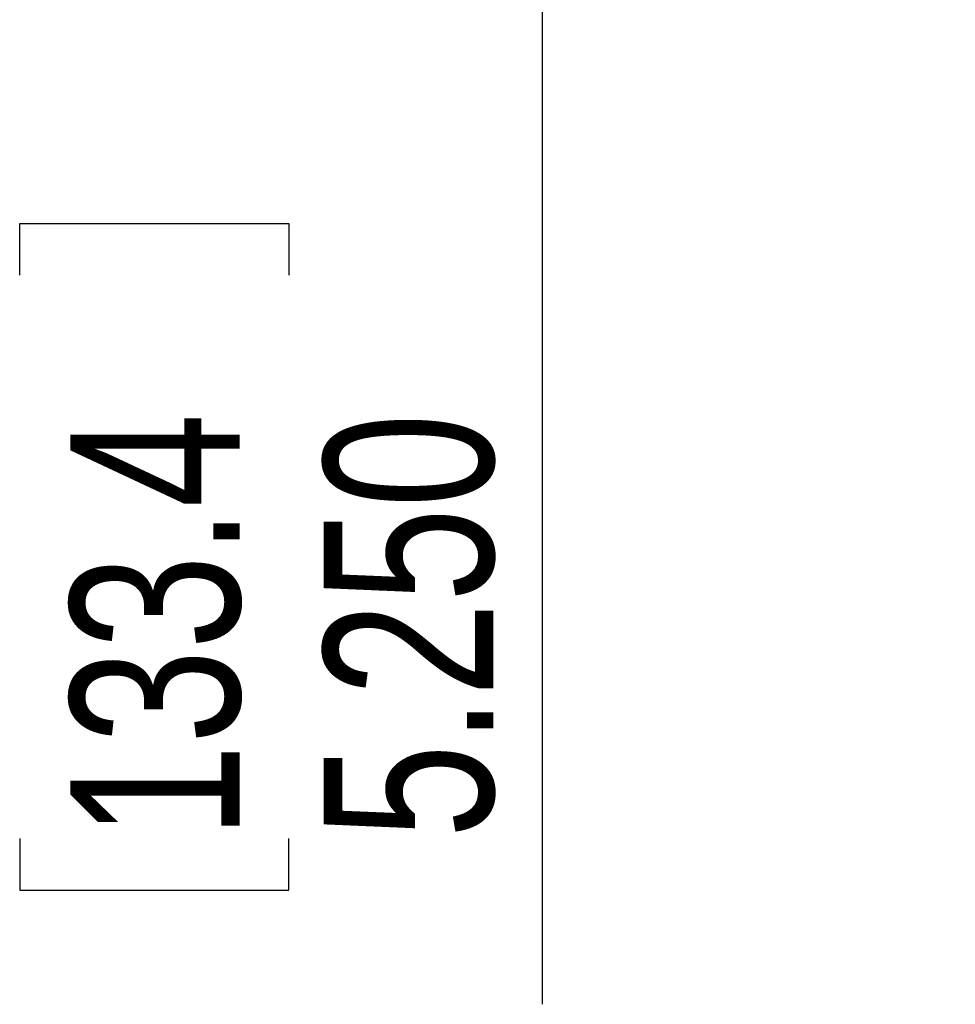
# Paper-space layout 'P3m-LR' of a CAD drawing. Header units: inches. Extents: x 0.3 to 33.8, y 0.2 to 21.7.
# Tile 25 of 59: x 20.68 to 21.441, y 8.494 to 9.295. Entities that reach past the tile are written whole.
import ezdxf

# ---------------------------------------------------------------- set-up
doc = ezdxf.new("R2010")
doc.units = ezdxf.units.IN
doc.header["$MEASUREMENT"] = 0
doc.layers.add('BORDERS', color=7, linetype='Continuous')
doc.styles.add('SLDTEXTSTYLE0', font='TXT', dxfattribs={"width": 0.75})
doc.dimstyles.new('SLDDIMSTYLE0', dxfattribs={"dimtxt": 0.137795, "dimasz": 0.14, "dimexe": 0, "dimexo": 0.0625, "dimgap": 0.034449, "dimtad": 1, "dimdec": 3, "dimlfac": 10, "dimrnd": 1e-09, "dimzin": 4, "dimdsep": 46, "dimtxsty": 'SLDTEXTSTYLE0', "dimblk1": 'CLOSED', "dimblk2": 'CLOSED', "dimsah": 1, "dimcen": 0.09, "dimadec": 0, "dimazin": 1, "dimtfac": 1, "dimtdec": 3, "dimtofl": 0, "dimtmove": 0, "dimatfit": 3, "dimldrblk": 'CLOSED', "dimfxl": 0, "dimfrac": 2, "dimtolj": 1, "dimtzin": 12, "dimarcsym": 0})

# ---------------------------------------------------------------- blocks, each defined once
blk = doc.blocks.new('_Closed')
at = {"color": 0, "linetype": 'ByBlock', "lineweight": -2}
for p, q in [((-1, 0.166667), (0, 0)), ((-1, 0.166667), (-1, -0.166667)), ((0, 0), (-1, -0.166667)), ((0, 0), (-1, 0))]:
    blk.add_line(p, q, dxfattribs=at)
blk = doc.blocks.new('_D_22')
at = {"layer": 'BORDERS'}
for p, q in [((21.40159, 9.84305), (21.06578, 9.84305)), ((21.10515, 9.84305), (21.10515, 9.31805)), ((21.40159, 9.31805), (21.06578, 9.31805)), ((21.10515, 9.31805), (21.10515, 8.49439)), ((20.68023, 9.08743), (20.68023, 9.12942)), ((20.68023, 9.12942), (20.89898, 9.12942)), ((20.89898, 9.12942), (20.89898, 9.08743)), ((20.68023, 8.62926), (20.68023, 8.58728)), ((20.89898, 8.58728), (20.89898, 8.62926)), ((20.68023, 8.58728), (20.89898, 8.58728))]:
    blk.add_line(p, q, dxfattribs=at)
at = {"layer": 'BORDERS', "xscale": 0.14, "yscale": 0.14}
for p, rotation in [((21.10515, 9.84305, -0.19404), 90.0000000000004), ((21.10515, 9.31805, -0.19404), 270.0000000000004)]:
    blk.add_blockref('_Closed', p, dxfattribs=dict(at, rotation=rotation))
at = {"layer": 'BORDERS', "char_height": 0.137795, "attachment_point": 1, "rotation": 90, "style": 'SLDTEXTSTYLE0'}
for s, insert in [('133.4', (20.72135, 8.62926)), ('5.250', (20.92752, 8.62926))]:
    blk.add_mtext(s, dxfattribs=dict(at, insert=insert))

psp = doc.layouts.new('P3m-LR')

# ---------------------------------------------------------------- dimensions: what is measured, and where the dimension line sits
at = {"layer": 'BORDERS'}
dim = psp.add_linear_dim(base=(21.10515, 9.31805), p1=(21.44096, 9.84305), p2=(21.44096, 9.31805), angle=90, dimstyle='SLDDIMSTYLE0', dxfattribs=at)
dim.commit()
dim.dimension.update_dxf_attribs({"geometry": '_D_22', "text_midpoint": (21.10515, 8.85835), "dimtype": 160})

doc.saveas('drawing.dxf')
